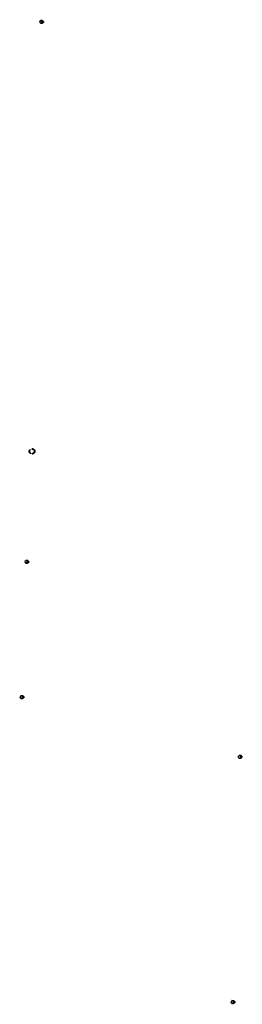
# Model space of a CAD drawing. Header units: metres. Extents: x 479801 to 960259, y 275948 to 557431.
# Tile 48 of 48: x 960080 to 960259, y 556641 to 557431. Entities that reach past the tile are written whole.
import ezdxf

# ---------------------------------------------------------------- set-up
doc = ezdxf.new("R2010")
doc.units = ezdxf.units.M
doc.linetypes.add('4', pattern=[18, 12, -3, 0, -3])
doc.layers.add('03 CITI', color=7, linetype='Continuous', lineweight=40)
doc.layers.add('0_ELTA_Ielas_armatura', color=230, linetype='Continuous', lineweight=0)

# ---------------------------------------------------------------- blocks, each defined once
blk = doc.blocks.new('*U11401')
at = {"layer": '0_ELTA_Ielas_armatura', "color": 230, "linetype": 'Continuous', "lineweight": 30}
blk.add_circle((0, 0), 1.68, dxfattribs=at)
blk.add_arc((0.9, 0.34), 1.36, 109.56554, 291.35439, dxfattribs=at)
blk = doc.blocks.new('*U11400')
at = {"layer": '0_ELTA_Ielas_armatura', "linetype": 'Continuous', "lineweight": 0}
h = blk.add_hatch(dxfattribs=at)
h.set_pattern_fill('CROSSHATCH', color=230, style=0, pattern_type=2)
h.set_pattern_definition([(118.1805, (0.236082, 0.306435), (-0.00356993, -0.001912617), []), (208.1805, (0.236082, 0.306435), (0.001912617, -0.00356993), [])])
h.paths.add_polyline_path([(-0.114, -0.096, -0.375706), (-0.089, 0.081, -0.484611), (0.121, 0.04), (0.134, -0.001, -0.209344), (0.106, -0.107, 1.015734)])
at = {"layer": '0_ELTA_Ielas_armatura', "color": 230, "linetype": 'Continuous', "lineweight": 0, "flags": 128}
blk.add_lwpolyline([(0.106, -0.107, 0.209344), (0.134, -0.001), (0.121, 0.04, 0.484611), (-0.089, 0.081, 0.375706), (-0.114, -0.096, -1.015734), (0.106, -0.107)], format="xyb", close=True, dxfattribs=at)
at = {"layer": '0_ELTA_Ielas_armatura', "color": 230, "linetype": 'Continuous', "lineweight": 30}
blk.add_circle((0.007, 0.136), 0.0223, dxfattribs=at)
at = {"layer": '0_ELTA_Ielas_armatura', "color": 230, "linetype": 'Continuous', "lineweight": 30, "xscale": 0.08100000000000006, "yscale": 0.08100000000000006, "zscale": 0.08100000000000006, "rotation": 246.8513320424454}
blk.add_blockref('*U11401', (0, -0.022), dxfattribs=at)

msp = doc.modelspace()

# ---------------------------------------------------------------- linework, layer by layer
at = {"layer": '03 CITI', "color": 3, "linetype": '4', "lineweight": 40, "ltscale": 0.25}
msp.add_circle((960090.262, 557084.504), 2, dxfattribs=at)

# ---------------------------------------------------------------- block references
at = {"layer": '0_ELTA_Ielas_armatura', "color": 230, "linetype": 'Continuous', "lineweight": 0, "xscale": 9.999999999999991, "yscale": 9.999999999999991, "zscale": 9.999999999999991, "rotation": 271.1651059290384}
for p in [(960098.12722, 557429.06668), (960086.23889, 556995.87028), (960082.37437, 556887.29367), (960257.41794, 556839.36006), (960251.73671, 556642.57298)]:
    msp.add_blockref('*U11400', p, dxfattribs=at)

doc.saveas('drawing.dxf')
